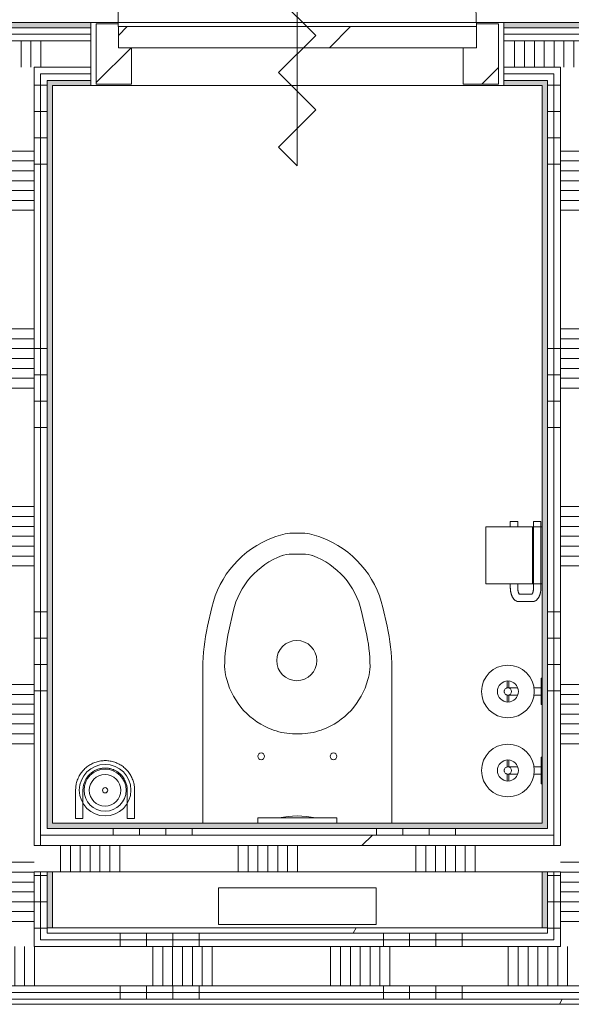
# Model space of a CAD drawing. Extents: x 3165 to 57695, y -7842 to 39081.
# Tile 137 of 248: x 35548 to 36595, y 32361 to 34230. Entities that reach past the tile are written whole.
import ezdxf

# ---------------------------------------------------------------- set-up
doc = ezdxf.new("R2010")
doc.units = 0
doc.header["$LTSCALE"] = 50
doc.layers.get('0').update_dxf_attribs({"linetype": 'CONTINUOUS'})
for name, color, linetype, lineweight in [('Onderlegger 3e verdieping$0$A-DETL-GENF', 8, 'CONTINUOUS', 18), ('Onderlegger 3e verdieping$0$A-DOOR', 8, 'CONTINUOUS', 25), ('Onderlegger 3e verdieping$0$A-FLOR-OTLN', 8, 'CONTINUOUS', 18), ('Onderlegger 3e verdieping$0$A-GENM', 8, 'CONTINUOUS', 18), ('Onderlegger 3e verdieping$0$A-WALL-PATT', 8, 'CONTINUOUS', 50), ('Onderlegger 3e verdieping$0$I-WALL', 8, 'CONTINUOUS', 25), ('Onderlegger 3e verdieping$0$P-SANR-FIXT', 8, 'CONTINUOUS', 18)]:
    doc.layers.add(name, color=color, linetype=linetype, lineweight=lineweight)
pattern_1 = [(0, (0, 0), (406.4, 101.6), [33.528, -271.272, 33.528, -271.272, -1625.6]), (0, (0, 0), (406.4, 101.6), [-609.6, 33.528, -576.072, 33.528, -271.272, -711.2]), (0, (0, 0), (406.4, 101.6), [-1524, 33.528, -169.672, 33.528, -474.472]), (120, (152.4, 50.8), (-291.18818, 301.15272), [33.528, -271.272, 33.528, -271.272, -1625.6]), (120, (152.4, 50.8), (-291.18818, 301.15272), [-609.6, 33.528, -576.072, 33.528, -271.272, -711.2]), (120, (152.4, 50.8), (-291.18818, 301.15272), [-1524, 33.528, -169.672, 33.528, -474.472]), (240, (203.2, 254), (-115.21182, -402.75272), [33.528, -271.272, 33.528, -271.272, -1625.6]), (240, (203.2, 254), (-115.21182, -402.75272), [-609.6, 33.528, -576.072, 33.528, -271.272, -711.2]), (240, (203.2, 254), (-115.21182, -402.75272), [-1524, 33.528, -169.672, 33.528, -474.472])]
pattern_2 = [(270, (36388, 32505.7), (500, -4e-12), []), (270, (36338, 32505.7), (500, -4e-12), []), (270, (36288, 32505.7), (500, -4e-12), []), (270, (36238, 32505.7), (500, -4e-12), [])]
pattern_3 = [(270, (36399.95, 34224.45), (500, 3e-14), []), (270, (36349.95, 34224.45), (500, 3e-14), []), (270, (36299.95, 34224.45), (500, 3e-14), []), (270, (36249.95, 34224.45), (500, 3e-14), [])]
pattern_4 = [(360, (35489.95, 33105.1), (7e-13, 500), []), (360, (35489.95, 33055.1), (7e-13, 500), []), (360, (35489.95, 33005.1), (7e-13, 500), []), (360, (35489.95, 32955.1), (7e-13, 500), [])]
pattern_5 = [(360, (36539.95, 33105.1), (7e-13, 500), []), (360, (36539.95, 33055.1), (7e-13, 500), []), (360, (36539.95, 33005.1), (7e-13, 500), []), (360, (36539.95, 32955.1), (7e-13, 500), [])]

# ---------------------------------------------------------------- blocks, each defined once
blk = doc.blocks.new('Onderlegger 3e verdieping$0$32_KA_hout_67-114-enkele_deur_met dorpel - H630d-V111-Plotview 3e Verdieping - schaal 1 op 100')
at = {"layer": 'Onderlegger 3e verdieping$0$A-GENM'}
h = blk.add_hatch(dxfattribs=at)
h.set_pattern_fill('FP_279', color=256, style=0, pattern_type=2)
h.set_pattern_definition([(225, (36074.95, 34164.45), (91.92388, -91.92388), [])])
h.paths.add_polyline_path([(-382.1, 57), (-382.1, -57), (-340.1, -57), (-340.1, -12), (-315.1, -12), (-315.1, 57), (-340.1, 57)], flags=0)
h.paths.add_polyline_path([(381.9, 57), (314.9, 57), (314.9, -12), (339.9, -12), (339.9, -57), (381.9, -57), (381.9, 49.4)], flags=0)
at = {"layer": 'Onderlegger 3e verdieping$0$A-DETL-GENF'}
for p, q in [((35.4, 176.8), (0, 212.1)), ((0, 212.1), (0, -212.1)), ((-35.4, 106.1), (35.4, 176.8)), ((35.4, 35.4), (-35.4, 106.1)), ((-35.4, -35.4), (35.4, 35.4)), ((35.4, -106.1), (-35.4, -35.4)), ((-35.4, -176.8), (35.4, -106.1)), ((0, -212.1), (-35.4, -176.8))]:
    blk.add_line(p, q, dxfattribs=at)
at = {"layer": 'Onderlegger 3e verdieping$0$A-DOOR', "lineweight": 18}
for p, q in [((-382.1, 57), (-315.1, 57)), ((-382.1, -57), (-382.1, 57)), ((-315.1, 57), (-315.1, -12)), ((314.9, 57), (381.9, 57)), ((314.9, -12), (314.9, 57)), ((381.9, 57), (381.9, -57)), ((-340.1, -52), (-340.1, -57)), ((339.9, -57), (339.9, -52)), ((-340.1, -57), (-382.1, -57)), ((381.9, -57), (339.9, -57))]:
    blk.add_line(p, q, dxfattribs=at)
at = {"layer": 'Onderlegger 3e verdieping$0$A-GENM'}
blk.add_line((339.9, -52), (339.9, -732), dxfattribs=at)
blk.add_arc((339.9, -52), 680, 180, 270, dxfattribs=at)
blk = doc.blocks.new('Onderlegger 3e verdieping$0$74_3B_toilet - eenvoudig - 74_3B_toilet - eenvoudig-4325789-Plotview 3e Verdieping - schaal 1 op 100')
at = {"layer": 'Onderlegger 3e verdieping$0$P-SANR-FIXT'}
for p, q in [((-232.3, 590.5), (-237.2, 588.7)), ((-186.2, 596.9), (-196.8, 596.9)), ((-145.8, 588.7), (-150.7, 590.5)), ((-223.2, 553.2), (-220.4, 554.3)), ((-181.9, 557.2), (-201.1, 557.2)), ((-159.8, 553.2), (-162.6, 554.3)), ((-353.9, 455.6), (-362, 420.1)), ((-21.1, 420.1), (-29.2, 455.6)), ((-313.2, 448.4), (-321.6, 411.6)), ((-69.8, 448.4), (-61.4, 411.6)), ((-370.9, 340.9), (-370.9, 46.3)), ((-12.1, 46.3), (-12.1, 340.9)), ((-326.5, 322.7), (-325.4, 318.8)), ((-56.5, 322.7), (-57.6, 318.8)), ((-238.2, 223.6), (-236.9, 223.1)), ((-187.3, 215.9), (-195.7, 215.9)), ((-144.9, 223.6), (-146.2, 223.1)), ((-41.5, -76.2), (-341.5, -76.2)), ((-341.5, -76.2), (-341.5, -146.2)), ((-41.5, -146.2), (-41.5, -76.2)), ((-341.5, -146.2), (-41.5, -146.2))]:
    blk.add_line(p, q, dxfattribs=at)
for centre, radius in [((-192.5, 354.9), 38.1), ((-260.2, 173.2), 6.35), ((-122.8, 173.2), 6.35)]:
    blk.add_circle(centre, radius, dxfattribs=at)
for centre, radius, start, end in [((-172.2, 414), 186.4, 110.4134, 167.1278), ((-196.8, 495.3), 101.6, 90, 110.4134), ((-186.2, 495.3), 101.6, 69.5866, 90), ((-210.8, 414), 186.4, 12.8722, 69.5866), ((-168.7, 415.3), 148.3, 110.4134, 167.1278), ((-201.1, 493.7), 63.5, 90, 110.4134), ((-181.9, 493.7), 63.5, 69.5866, 90), ((-214.3, 415.3), 148.3, 12.8722, 69.5866), ((-15.3, 340.9), 355.6, 167.1278, 180), ((-12.1, 340.9), 317.5, 167.1278, 179.5378), ((-370.9, 340.9), 317.5, 0.4622, 12.8722), ((-367.7, 340.9), 355.6, 0, 12.8722), ((-235.5, 347.1), 94.2, 182.2156, 195), ((-147.5, 347.1), 94.2, 345, 357.7844), ((-190.5, 354.9), 139.7, 195, 250.0403), ((-192.5, 354.9), 139.7, 289.9597, 345), ((-195.7, 336.5), 120.6, 250.0403, 270), ((-187.3, 336.5), 120.6, 270, 289.9597)]:
    blk.add_arc(centre, radius, start, end, dxfattribs=at)
blk = doc.blocks.new('Onderlegger 3e verdieping$0$74_KA_Grohe toiletdrukknop - Type 1-4357735-Plotview 3e Verdieping - schaal 1 op 100')
at = {"layer": 'Onderlegger 3e verdieping$0$P-SANR-FIXT'}
for p, q in [((50, 56.2), (200, 56.2)), ((50, 46.3), (50, 56.2)), ((200, 56.2), (200, 46.3))]:
    blk.add_line(p, q, dxfattribs=at)
at = {"layer": 'Onderlegger 3e verdieping$0$P-SANR-FIXT', "flags": 128}
for points in [[(90, 56.2), (98.7, 57.8), (107.4, 59), (116.2, 59.8), (125, 60.3)], [(125, 60.3), (133.8, 59.8), (142.6, 58.9), (151.3, 57.8), (160, 56.2)]]:
    blk.add_lwpolyline(points, dxfattribs=at)
blk = doc.blocks.new('Onderlegger 3e verdieping$0$32_KA_binnendeur_hout - 32_KA_binnendeur_hout-V115-Plotview 3e Verdieping - schaal 1 op 100')
at = {"layer": 'Onderlegger 3e verdieping$0$A-DOOR', "lineweight": 18}
h = blk.add_hatch(dxfattribs=at)
h.set_pattern_fill('FP_321', color=256, style=0, pattern_type=2)
h.set_pattern_definition([(45, (-36075.06, -34216.45), (-212.132, 212.132), [])])
h.paths.add_polyline_path([(340, -40), (340, 0), (-340, 0), (-340, -40), (-194.4, -40)], flags=0)
for p, q in [((340, 0), (-340, 0)), ((-340, 0), (-340, -40)), ((340, -40), (340, 0)), ((-340, -40), (340, -40))]:
    blk.add_line(p, q, dxfattribs=at)
blk = doc.blocks.new('Onderlegger 3e verdieping$0$74_KA_D-Line reserve toiletrolhouder - Type 1-7879157-Plotview 3e Verdieping - schaal 1 op 100')
at = {"layer": 'Onderlegger 3e verdieping$0$P-SANR-FIXT'}
for p, q in [((118.6, 126.5), (105.2, 126.5)), ((105.2, 123.5), (118.6, 123.5)), ((144.8, 126.5), (131.3, 126.5)), ((131.7, 123.5), (144.8, 123.5)), ((118, 111), (118, 106.4)), ((132, 106.4), (132, 111)), ((118, 75.9), (118, 62)), ((132, 62), (132, 75.9)), ((100, 62), (100, 60)), ((103.3, 62), (100, 62)), ((100, 62), (150, 62)), ((150, 62), (146.7, 62)), ((150, 60), (150, 62))]:
    blk.add_line(p, q, dxfattribs=at)
at = {"layer": 'Onderlegger 3e verdieping$0$P-SANR-FIXT', "flags": 128}
for points in [[(123.3, 131.8), (123.5, 131.8), (123.8, 131.9), (124.1, 131.9), (124.4, 132), (124.6, 132), (124.9, 132), (125.2, 132), (125.5, 132), (125.8, 132), (126, 131.9), (126.3, 131.9), (126.6, 131.8), (126.9, 131.7), (127.1, 131.7), (127.4, 131.6), (127.7, 131.5), (127.9, 131.4)], [(118, 124.9), (118, 125), (118, 125)], [(118, 111), (118, 111.6), (118, 112.1), (118, 112.7), (118, 113.2), (118, 113.8), (118, 114.3), (118, 114.9), (118, 115.4), (118, 115.9), (118, 116.5), (118, 117), (118, 117.5), (118, 118), (118, 118.4), (118, 118.9), (118, 119.4), (118, 119.8), (118, 120.2), (118, 120.6), (118, 121), (118, 121.4), (118, 121.8), (118, 122.1), (118, 122.5), (118, 122.8), (118, 123.1), (118, 123.3), (118, 123.6), (118, 123.8), (118, 124), (118, 124.2), (118, 124.4)], [(118.1, 125.8), (118.1, 126.1), (118.1, 126.4), (118.2, 126.7), (118.3, 126.9), (118.4, 127.2), (118.4, 127.5), (118.6, 127.7), (118.7, 128), (118.8, 128.2), (118.9, 128.5), (119.1, 128.7), (119.2, 129), (119.4, 129.2), (119.6, 129.4)], [(131.4, 127.9), (131.5, 127.6), (131.6, 127.3), (131.7, 127.1), (131.8, 126.8), (131.8, 126.5), (131.9, 126.3), (131.9, 126), (132, 125.7), (132, 125.4), (132, 125.2), (132, 125)], [(132, 125), (132, 125), (132, 125), (132, 124.9), (132, 124.8), (132, 124.7), (132, 124.6), (132, 124.5), (132, 124.3), (132, 124.1), (132, 123.9), (132, 123.7), (132, 123.4), (132, 123.1), (132, 122.9), (132, 122.6), (132, 122.2), (132, 121.9), (132, 121.5), (132, 121.1), (132, 120.8), (132, 120.3), (132, 119.9), (132, 119.5), (132, 119), (132, 118.6), (132, 118.1), (132, 117.6), (132, 117.1), (132, 116.6), (132, 116.1), (132, 115.5), (132, 115), (132, 114.5), (132, 113.9), (132, 113.4), (132, 112.8), (132, 112.3), (132, 111.7), (132, 111.2), (132, 111)]]:
    blk.add_lwpolyline(points, dxfattribs=at)
at = {"layer": 'Onderlegger 3e verdieping$0$P-SANR-FIXT'}
for radius, start, end in [(50, 360, 180), (20, 0, 180), (7, 0, 180), (50, 180, 360), (20, 180, 360), (7, 180, 360)]:
    blk.add_arc((125, 125), radius, start, end, dxfattribs=at)
blk = doc.blocks.new('Onderlegger 3e verdieping$0$74_KA_D-Line toiletrolhouder - Type 1-7871651-Plotview 3e Verdieping - schaal 1 op 100')
at = {"layer": 'Onderlegger 3e verdieping$0$P-SANR-FIXT'}
for p, q in [((187.5, 167), (79.2, 167)), ((79.2, 78), (79.2, 167)), ((187.5, 167), (187.5, 78)), ((79.2, 120.4), (72.5, 120.4)), ((197.5, 120.4), (187.5, 120.4)), ((197.5, 120.4), (197.5, 119.5)), ((197.5, 119.5), (197.5, 106.4)), ((45.5, 104), (45.5, 78.6)), ((59.5, 78.6), (59.5, 104)), ((72.5, 106.4), (79.2, 106.4)), ((187.5, 106.4), (197.5, 106.4)), ((197.5, 76.2), (72.5, 76.2)), ((187.5, 78.2), (79.2, 78.2)), ((79.2, 60.2), (79.2, 78.2)), ((187.5, 78.2), (187.5, 60.2)), ((197.5, 76.2), (197.5, 75.4)), ((197.5, 75.4), (197.5, 62.2)), ((72.5, 62.2), (197.5, 62.2)), ((79.2, 60.2), (187.5, 60.2))]:
    blk.add_line(p, q, dxfattribs=at)
at = {"layer": 'Onderlegger 3e verdieping$0$P-SANR-FIXT', "flags": 128}
for points in [[(45.5, 104), (45.5, 104.9), (45.7, 105.9), (45.9, 106.8), (46.1, 107.7), (46.5, 108.6), (46.9, 109.4), (47.3, 110.2), (47.8, 111), (48.3, 111.7), (48.9, 112.3), (49.5, 112.9), (50.1, 113.5), (50.7, 114.1), (51.4, 114.6), (52, 115), (52.7, 115.5), (53.4, 115.9), (54.2, 116.3), (54.9, 116.7), (55.7, 117.1), (56.4, 117.4), (57.2, 117.7), (58, 118), (58.8, 118.3), (59.7, 118.6), (60.5, 118.8), (61.4, 119), (62.2, 119.3), (63.1, 119.4), (64, 119.6), (64.9, 119.8), (65.8, 119.9), (66.7, 120), (67.6, 120.1), (68.5, 120.2), (69.5, 120.3), (70.4, 120.3), (71.3, 120.4), (72.2, 120.4), (72.5, 120.4)], [(59.2, 102.9), (59.2, 102.9), (59.3, 103), (59.4, 103), (59.5, 103.1), (59.6, 103.2), (59.8, 103.4), (60, 103.5), (60.2, 103.7), (60.5, 103.8), (60.8, 104), (61.1, 104.2), (61.5, 104.4), (61.9, 104.5), (62.3, 104.7), (62.8, 104.9), (63.3, 105), (63.8, 105.2), (64.3, 105.3), (64.8, 105.5), (65.4, 105.6), (66, 105.7), (66.6, 105.9), (67.2, 106), (67.8, 106.1), (68.5, 106.1), (69.1, 106.2), (69.7, 106.3), (70.4, 106.3), (71.1, 106.3), (71.7, 106.4), (72.4, 106.4), (72.5, 106.4)], [(45.5, 78.6), (45.5, 77.6), (45.7, 76.7), (45.9, 75.8), (46.1, 74.8), (46.5, 74), (46.9, 73.1), (47.3, 72.4), (47.8, 71.6), (48.3, 70.9), (48.9, 70.3), (49.5, 69.7), (50.1, 69.1), (50.7, 68.5), (51.4, 68), (52, 67.5), (52.7, 67.1), (53.4, 66.7), (54.2, 66.3), (54.9, 65.9), (55.7, 65.5), (56.4, 65.2), (57.2, 64.9), (58, 64.6), (58.8, 64.3), (59.7, 64), (60.5, 63.8), (61.4, 63.5), (62.2, 63.3), (63.1, 63.1), (64, 63), (64.9, 62.8), (65.8, 62.7), (66.7, 62.6), (67.6, 62.5), (68.5, 62.4), (69.5, 62.3), (70.4, 62.3), (71.3, 62.2), (72.2, 62.2), (72.5, 62.2)], [(59.2, 79.7), (59.2, 79.7), (59.3, 79.6), (59.4, 79.6), (59.5, 79.5), (59.6, 79.3), (59.8, 79.2), (60, 79.1), (60.2, 78.9), (60.5, 78.7), (60.8, 78.6), (61.1, 78.4), (61.5, 78.2), (61.9, 78.1), (62.3, 77.9), (62.8, 77.7), (63.3, 77.6), (63.8, 77.4), (64.3, 77.2), (64.8, 77.1), (65.4, 77), (66, 76.8), (66.6, 76.7), (67.2, 76.6), (67.8, 76.5), (68.5, 76.5), (69.1, 76.4), (69.7, 76.3), (70.4, 76.3), (71.1, 76.3), (71.7, 76.2), (72.4, 76.2), (72.5, 76.2)]]:
    blk.add_lwpolyline(points, dxfattribs=at)
blk = doc.blocks.new('Onderlegger 3e verdieping$0$74_KU_D line toiletborstel - Type 1-7877824-Plotview 3e Verdieping - schaal 1 op 100')
at = {"layer": 'Onderlegger 3e verdieping$0$P-SANR-FIXT'}
for p, q in [((69, 109), (69, 55)), ((83, 55), (83, 109)), ((167, 109), (167, 55)), ((181, 55), (181, 109)), ((83, 55), (69, 55)), ((181, 55), (167, 55))]:
    blk.add_line(p, q, dxfattribs=at)
at = {"layer": 'Onderlegger 3e verdieping$0$P-SANR-FIXT', "flags": 128}
for points in [[(181, 109), (181, 111.2), (180.9, 113.5), (180.6, 115.7), (180.3, 117.9), (179.9, 120.1), (179.4, 122.3), (178.9, 124.5), (178.2, 126.6), (177.5, 128.7), (176.6, 130.8), (175.7, 132.9), (174.7, 134.9), (173.6, 136.8), (172.5, 138.8), (171.3, 140.6), (170, 142.5), (168.6, 144.2), (167.1, 146), (165.6, 147.6), (164, 149.2), (162.4, 150.7), (160.7, 152.2), (159, 153.6), (157.1, 154.9), (155.3, 156.2), (153.4, 157.3), (151.4, 158.4), (149.4, 159.4), (147.4, 160.4), (145.3, 161.2), (143.2, 162), (141.1, 162.7), (138.9, 163.3), (136.7, 163.8), (134.5, 164.2), (132.3, 164.6), (130.1, 164.8), (127.8, 165), (125.6, 165), (123.4, 165), (121.1, 164.9), (118.9, 164.7), (116.7, 164.4), (114.5, 164), (112.3, 163.6), (110.1, 163), (107.9, 162.4), (105.8, 161.7), (103.7, 160.9), (101.7, 160), (99.7, 159), (97.7, 157.9), (95.7, 156.8), (93.9, 155.6), (92, 154.3), (90.2, 153), (88.5, 151.5), (86.8, 150), (85.2, 148.5), (83.7, 146.9), (82.2, 145.2), (80.8, 143.4), (79.4, 141.6), (78.2, 139.8), (77, 137.9), (75.9, 135.9), (74.8, 134), (73.9, 131.9), (73, 129.9), (72.2, 127.8), (71.5, 125.6), (70.9, 123.5), (70.3, 121.3), (69.9, 119.1), (69.5, 116.9), (69.2, 114.7), (69.1, 112.4), (69, 110.2), (69, 109)], [(83, 109), (83, 110.7), (83.1, 112.4), (83.3, 114), (83.5, 115.7), (83.8, 117.4), (84.2, 119), (84.6, 120.6), (85.1, 122.2), (85.6, 123.8), (86.3, 125.4), (87, 126.9), (87.7, 128.4), (88.5, 129.9), (89.4, 131.3), (90.3, 132.7), (91.3, 134.1), (92.3, 135.4), (93.4, 136.7), (94.5, 138), (95.7, 139.2), (96.9, 140.3), (98.2, 141.4), (99.5, 142.5), (100.9, 143.4), (102.3, 144.4), (103.7, 145.3), (105.2, 146.1), (106.7, 146.8), (108.2, 147.5), (109.8, 148.2), (111.3, 148.8), (112.9, 149.3), (114.6, 149.7), (116.2, 150.1), (117.9, 150.4), (119.5, 150.7), (121.2, 150.9), (122.9, 151), (124.5, 151), (126.2, 151), (127.9, 150.9), (129.6, 150.8), (131.3, 150.6), (132.9, 150.3), (134.6, 149.9), (136.2, 149.5), (137.8, 149.1), (139.4, 148.5), (141, 147.9), (142.5, 147.2), (144, 146.5), (145.5, 145.7), (146.9, 144.9), (148.4, 144), (149.7, 143), (151.1, 142), (152.4, 140.9), (153.6, 139.8), (154.8, 138.6), (156, 137.4), (157.1, 136.1), (158.2, 134.8), (159.2, 133.5), (160.1, 132.1), (161, 130.7), (161.9, 129.2), (162.6, 127.7), (163.4, 126.2), (164, 124.7), (164.6, 123.1), (165.1, 121.5), (165.6, 119.9), (166, 118.2), (166.4, 116.6), (166.6, 114.9), (166.8, 113.3), (167, 111.6), (167, 109.9), (167, 109)]]:
    blk.add_lwpolyline(points, dxfattribs=at)
at = {"layer": 'Onderlegger 3e verdieping$0$P-SANR-FIXT'}
for centre, radius, start, end in [((125, 109), 49, 0, 180), ((125, 109), 40, 0, 180), ((125, 108.8), 30, 90, 270), ((125, 108.8), 30, 270, 90), ((125, 108.8), 5, 0, 180), ((125, 109), 49, 180, 0), ((125, 109), 40, 180, 0), ((125, 108.8), 5, 180, 360)]:
    blk.add_arc(centre, radius, start, end, dxfattribs=at)
blk = doc.blocks.new('Onderlegger 3e verdieping')
at = {"layer": 'Onderlegger 3e verdieping$0$A-WALL-PATT', "lineweight": 5}
h = blk.add_hatch(color=256, dxfattribs=at)
h.paths.add_polyline_path([(34366.9, 34214.5), (34632.9, 34214.5), (34632.9, 34224.5), (34366.9, 34224.5)], flags=0)
h.paths.add_polyline_path([(33389.9, 34214.5), (33582.9, 34214.5), (33582.9, 34224.5), (33389.9, 34224.5)], flags=0)
h.paths.add_polyline_path([(39616.9, 34214.5), (39809.9, 34214.5), (39809.9, 34224.5), (39616.9, 34224.5)], flags=0)
h.paths.add_polyline_path([(38665.6, 34214.5), (38832.9, 34214.5), (38832.9, 34224.5), (38566.9, 34224.5), (38566.9, 34214.5)], flags=0)
h.paths.add_polyline_path([(35682.9, 34214.5), (35682.9, 34224.5), (35416.9, 34224.5), (35416.9, 34214.5)], flags=0)
h.paths.add_polyline_path([(36466.9, 34214.5), (36732.9, 34214.5), (36732.9, 34224.5), (36466.9, 34224.5)], flags=0)
h.paths.add_polyline_path([(37782.9, 34214.5), (37782.9, 34224.5), (37516.9, 34224.5), (37516.9, 34214.5), (37737.3, 34214.5)], flags=0)
at = {"layer": 'Onderlegger 3e verdieping$0$A-WALL-PATT', "lineweight": 18}
h = blk.add_hatch(dxfattribs=at)
h.set_pattern_fill('FP_287', color=256, angle=90, style=0, pattern_type=2)
h.set_pattern_definition(pattern_3)
h.paths.add_polyline_path([(36654.3, 34202), (36732.9, 34202), (36732.9, 34214.5), (36466.9, 34214.5), (36466.9, 34202), (36499.6, 34202)], flags=0)
h.paths.add_polyline_path([(33399.9, 34202), (33582.9, 34202), (33582.9, 34214.5), (33399.9, 34214.5)], flags=0)
h.paths.add_polyline_path([(39616.9, 34202), (39799.9, 34202), (39799.9, 34214.5), (39616.9, 34214.5)], flags=0)
h.paths.add_polyline_path([(38665.6, 34202), (38832.9, 34202), (38832.9, 34214.5), (38566.9, 34214.5), (38566.9, 34202)], flags=0)
h.paths.add_polyline_path([(34632.9, 34202), (34632.9, 34214.5), (34366.9, 34214.5), (34366.9, 34202)], flags=0)
h.paths.add_polyline_path([(35416.9, 34202), (35682.9, 34202), (35682.9, 34214.5), (35416.9, 34214.5)], flags=0)
h.paths.add_polyline_path([(37737.3, 34202), (37782.9, 34202), (37782.9, 34214.5), (37516.9, 34214.5), (37516.9, 34202)], flags=0)
h = blk.add_hatch(dxfattribs=at)
h.set_pattern_fill('FP_287', color=256, angle=90, style=0, pattern_type=2)
h.set_pattern_definition(pattern_3)
h.paths.add_polyline_path([(39787.4, 34189.5), (39787.4, 34202), (39616.9, 34202), (39616.9, 34189.5), (39774.9, 34189.5)], flags=0)
h.paths.add_polyline_path([(33582.9, 34189.5), (33582.9, 34202), (33412.4, 34202), (33412.4, 34189.5), (33424.9, 34189.5)], flags=0)
h.paths.add_polyline_path([(36466.9, 34189.5), (36732.9, 34189.5), (36732.9, 34202), (36466.9, 34202)], flags=0)
h.paths.add_polyline_path([(34632.9, 34189.5), (34632.9, 34202), (34366.9, 34202), (34366.9, 34189.5)], flags=0)
h.paths.add_polyline_path([(37516.9, 34189.5), (37782.9, 34189.5), (37782.9, 34202), (37516.9, 34202)], flags=0)
h.paths.add_polyline_path([(38832.9, 34189.5), (38832.9, 34202), (38566.9, 34202), (38566.9, 34189.5), (38665.6, 34189.5)], flags=0)
h.paths.add_polyline_path([(35682.9, 34189.5), (35682.9, 34202), (35416.9, 34202), (35416.9, 34189.5)], flags=0)
h = blk.add_hatch(dxfattribs=at)
h.set_pattern_fill('FP_288', color=256, angle=90, style=0, pattern_type=2)
h.set_pattern_definition([(270, (36599.95, 34224.45), (337.5, 2e-14), []), (270, (36581.2, 34224.45), (337.5, 2e-14), []), (270, (36562.45, 34224.45), (337.5, 2e-14), []), (270, (36543.7, 34224.45), (337.5, 2e-14), []), (270, (36524.95, 34224.45), (337.5, 2e-14), []), (270, (36506.2, 34224.45), (337.5, 2e-14), []), (270, (36487.45, 34224.45), (337.5, 2e-14), [])])
h.paths.add_polyline_path([(34632.9, 34139.5), (34632.9, 34189.5), (34366.9, 34189.5), (34366.9, 34139.5), (34524.9, 34139.5)], flags=0)
h.paths.add_polyline_path([(36499.6, 34139.5), (36732.9, 34139.5), (36732.9, 34189.5), (36466.9, 34189.5), (36466.9, 34139.5)], flags=0)
h.paths.add_polyline_path([(33424.9, 34139.5), (33582.9, 34139.5), (33582.9, 34189.5), (33424.9, 34189.5)], flags=0)
h.paths.add_polyline_path([(35416.9, 34139.5), (35682.9, 34139.5), (35682.9, 34189.5), (35416.9, 34189.5)], flags=0)
h.paths.add_polyline_path([(38665.6, 34139.5), (38832.9, 34139.5), (38832.9, 34189.5), (38566.9, 34189.5), (38566.9, 34139.5)], flags=0)
h.paths.add_polyline_path([(37782.9, 34139.5), (37782.9, 34189.5), (37516.9, 34189.5), (37516.9, 34139.5), (37737.3, 34139.5)], flags=0)
h.paths.add_polyline_path([(39724.9, 34139.5), (39774.9, 34139.5), (39774.9, 34189.5), (39616.9, 34189.5), (39616.9, 34139.5)], flags=0)
h = blk.add_hatch(dxfattribs=at)
h.set_pattern_fill('FP_287', color=256, angle=90, style=0, pattern_type=2)
h.set_pattern_definition(pattern_3)
h.paths.add_polyline_path([(39724.9, 34127), (39724.9, 34139.5), (39616.9, 34139.5), (39616.9, 34127), (39712.4, 34127)], flags=0)
h.paths.add_polyline_path([(33582.9, 34127), (33582.9, 34139.5), (33474.9, 34139.5), (33474.9, 34127), (33487.4, 34127)], flags=0)
h.paths.add_polyline_path([(34632.9, 34127), (34632.9, 34139.5), (34524.9, 34139.5), (34524.9, 34127), (34537.4, 34127)], flags=0)
h.paths.add_polyline_path([(34366.9, 34127), (34474.9, 34127), (34474.9, 34139.5), (34366.9, 34139.5)], flags=0)
h.paths.add_polyline_path([(38665.6, 34127), (38674.9, 34127), (38674.9, 34139.5), (38566.9, 34139.5), (38566.9, 34127), (38662.4, 34127)], flags=0)
h.paths.add_polyline_path([(35682.9, 34127), (35682.9, 34139.5), (35574.9, 34139.5), (35574.9, 34127), (35587.4, 34127)], flags=0)
h.paths.add_polyline_path([(35416.9, 34127), (35524.9, 34127), (35524.9, 34139.5), (35416.9, 34139.5)], flags=0)
h.paths.add_polyline_path([(37782.9, 34127), (37782.9, 34139.5), (37674.9, 34139.5), (37674.9, 34127), (37737.3, 34127)], flags=0)
h.paths.add_polyline_path([(37624.9, 34127), (37624.9, 34139.5), (37516.9, 34139.5), (37516.9, 34127), (37612.4, 34127)], flags=0)
h.paths.add_polyline_path([(36466.9, 34127), (36574.9, 34127), (36574.9, 34139.5), (36466.9, 34139.5)], flags=0)
h.paths.add_polyline_path([(36637.4, 34127), (36732.9, 34127), (36732.9, 34139.5), (36624.9, 34139.5), (36624.9, 34127)], flags=0)
h.paths.add_polyline_path([(38724.9, 34127), (38832.9, 34127), (38832.9, 34139.5), (38724.9, 34139.5)], flags=0)
h = blk.add_hatch(dxfattribs=at)
h.set_pattern_fill('FP_287', color=256, angle=90, style=0, pattern_type=2)
h.set_pattern_definition(pattern_3)
h.paths.add_polyline_path([(33582.9, 34114.5), (33582.9, 34127), (33487.4, 34127), (33487.4, 34114.5), (33499.9, 34114.5)], flags=0)
h.paths.add_polyline_path([(35587.4, 34114.5), (35682.9, 34115), (35682.9, 34127), (35587.4, 34127), (35587.4, 34115)], flags=0)
h.paths.add_polyline_path([(39712.4, 34114.5), (39712.4, 34127), (39616.9, 34127), (39616.9, 34114.5), (39699.9, 34114.5)], flags=0)
h.paths.add_polyline_path([(35512.4, 34114.5), (35512.4, 34127), (35416.9, 34127), (35416.9, 34114.5), (35499.9, 34114.5)], flags=0)
h.paths.add_polyline_path([(36466.9, 34114.5), (36562.4, 34115), (36562.4, 34127), (36466.9, 34127)], flags=0)
h.paths.add_polyline_path([(36732.9, 34114.5), (36732.9, 34127), (36637.4, 34127), (36637.4, 34114.5), (36649.9, 34114.5)], flags=0)
h.paths.add_polyline_path([(34632.9, 34114.5), (34632.9, 34127), (34537.4, 34127), (34537.4, 34114.5), (34549.9, 34114.5)], flags=0)
h.paths.add_polyline_path([(34366.9, 34114.5), (34462.4, 34115), (34462.4, 34127), (34366.9, 34127), (34366.9, 34115)], flags=0)
h.paths.add_polyline_path([(38749.9, 34114.5), (38832.9, 34115), (38832.9, 34127), (38737.4, 34127), (38737.4, 34114.5)], flags=0)
h.paths.add_polyline_path([(38662.4, 34114.5), (38662.4, 34127), (38566.9, 34127), (38566.9, 34114.5), (38649.9, 34114.5)], flags=0)
h.paths.add_polyline_path([(37782.9, 34114.5), (37782.9, 34127), (37687.4, 34127), (37687.4, 34114.5), (37737.3, 34114.5)], flags=0)
h.paths.add_polyline_path([(37612.4, 34114.5), (37612.4, 34127), (37516.9, 34127), (37516.9, 34114.5), (37599.9, 34114.5)], flags=0)
h = blk.add_hatch(dxfattribs=at)
h.set_pattern_fill('FP_296', color=256, angle=90, style=0, pattern_type=2)
h.set_pattern_definition([(360, (35489.95, 33305.08), (4e-13, 337.5), []), (360, (35489.95, 33286.33), (4e-13, 337.5), []), (360, (35489.95, 33267.58), (4e-13, 337.5), []), (360, (35489.95, 33248.83), (4e-13, 337.5), []), (360, (35489.95, 33230.08), (4e-13, 337.5), []), (360, (35489.95, 33211.33), (4e-13, 337.5), []), (360, (35489.95, 33192.58), (4e-13, 337.5), [])])
h.paths.add_polyline_path([(35574.9, 32470.7), (35574.9, 34139.5), (35524.9, 34139.5), (35524.9, 32470.7), (35571.3, 32470.7)], flags=0)
h = blk.add_hatch(dxfattribs=at)
h.set_pattern_fill('FP_295', color=256, angle=90, style=0, pattern_type=2)
h.set_pattern_definition(pattern_4)
h.paths.add_polyline_path([(35574.9, 32483.2), (35587.4, 32483.2), (35587.4, 32612), (35574.9, 32612), (35574.9, 32505.7)], flags=0)
h.paths.add_polyline_path([(35587.4, 32662), (35587.4, 34127), (35574.9, 34127), (35574.9, 32662)], flags=0)
h = blk.add_hatch(dxfattribs=at)
h.set_pattern_fill('FP_297', color=256, angle=90, style=0, pattern_type=2)
h.set_pattern_definition(pattern_5)
h.paths.add_polyline_path([(36574.9, 32483.2), (36574.9, 32612), (36562.4, 32612), (36562.4, 32483.2)], flags=0)
h.paths.add_polyline_path([(36574.9, 32662), (36574.9, 34127), (36562.4, 34127), (36562.4, 32662)], flags=0)
h = blk.add_hatch(dxfattribs=at)
h.set_pattern_fill('FP_298', color=256, angle=90, style=0, pattern_type=2)
h.set_pattern_definition([(360, (36539.95, 33305.08), (4e-13, 337.5), []), (360, (36539.95, 33286.33), (4e-13, 337.5), []), (360, (36539.95, 33267.58), (4e-13, 337.5), []), (360, (36539.95, 33248.83), (4e-13, 337.5), []), (360, (36539.95, 33230.08), (4e-13, 337.5), []), (360, (36539.95, 33211.33), (4e-13, 337.5), []), (360, (36539.95, 33192.58), (4e-13, 337.5), [])])
h.paths.add_polyline_path([(36624.9, 32470.7), (36624.9, 34139.5), (36574.9, 34139.5), (36574.9, 32470.7)], flags=0)
at = {"layer": 'Onderlegger 3e verdieping$0$A-WALL-PATT', "lineweight": 25}
h = blk.add_hatch(color=256, dxfattribs=at)
h.paths.add_polyline_path([(35499.9, 34104.5), (35499.9, 34114.5), (35416.9, 34114.5), (35416.9, 34104.5), (35489.9, 34104.5)], flags=0)
h.paths.add_polyline_path([(38639.9, 34104.5), (38649.9, 34104.5), (38649.9, 34114.5), (38566.9, 34114.5), (38566.9, 34104.5)], flags=0)
h.paths.add_polyline_path([(33509.9, 34104.5), (33582.9, 34104.5), (33582.9, 34114.5), (33499.9, 34114.5), (33499.9, 34104.5)], flags=0)
h.paths.add_polyline_path([(38749.9, 34104.5), (38832.9, 34104.5), (38832.9, 34114.5), (38749.9, 34114.5)], flags=0)
h.paths.add_polyline_path([(34632.9, 34104.5), (34632.9, 34114.5), (34549.9, 34114.5), (34549.9, 34104.5), (34559.9, 34104.5)], flags=0)
h.paths.add_polyline_path([(39616.9, 34104.5), (39699.9, 34104.5), (39699.9, 34114.5), (39616.9, 34114.5)], flags=0)
h.paths.add_polyline_path([(34366.9, 34104.5), (34449.9, 34104.5), (34449.9, 34114.5), (34366.9, 34114.5)], flags=0)
h.paths.add_polyline_path([(35599.9, 34104.5), (35682.9, 34104.5), (35682.9, 34114.5), (35599.9, 34114.5)], flags=0)
h.paths.add_polyline_path([(37782.9, 34104.5), (37782.9, 34114.5), (37699.9, 34114.5), (37699.9, 34104.5), (37737.3, 34104.5)], flags=0)
h.paths.add_polyline_path([(36732.9, 34104.5), (36732.9, 34114.5), (36649.9, 34114.5), (36649.9, 34104.5), (36659.9, 34104.5)], flags=0)
h.paths.add_polyline_path([(37599.9, 34104.5), (37599.9, 34114.5), (37516.9, 34114.5), (37516.9, 34104.5), (37589.9, 34104.5)], flags=0)
h.paths.add_polyline_path([(36499.6, 34104.5), (36549.9, 34104.5), (36549.9, 34114.5), (36466.9, 34114.5), (36466.9, 34104.5)], flags=0)
at = {"layer": 'Onderlegger 3e verdieping$0$A-WALL-PATT', "lineweight": 18}
h = blk.add_hatch(dxfattribs=at)
h.set_pattern_fill('FP_295', color=256, angle=90, style=0, pattern_type=2)
h.set_pattern_definition(pattern_4)
h.paths.add_polyline_path([(35599.9, 32495.7), (35599.9, 32612), (35587.4, 32612), (35587.4, 32495.7)], flags=0)
h.paths.add_polyline_path([(35599.9, 32682), (35599.9, 34114.5), (35587.4, 34114.5), (35587.4, 32682)], flags=0)
h = blk.add_hatch(dxfattribs=at)
h.set_pattern_fill('FP_297', color=256, angle=90, style=0, pattern_type=2)
h.set_pattern_definition(pattern_5)
h.paths.add_polyline_path([(36562.4, 32495.7), (36562.4, 32612), (36549.9, 32612), (36549.9, 32495.7)], flags=0)
h.paths.add_polyline_path([(36562.4, 32682), (36562.4, 34114.5), (36549.9, 34114.5), (36549.9, 32682)], flags=0)
at = {"layer": 'Onderlegger 3e verdieping$0$A-WALL-PATT', "lineweight": 25}
h = blk.add_hatch(color=256, dxfattribs=at)
h.paths.add_polyline_path([(35609.9, 32505.7), (35609.9, 32612), (35599.9, 32612), (35599.9, 32505.7)], flags=0)
h.paths.add_polyline_path([(35609.9, 32694.5), (35609.9, 34104.5), (35599.9, 34104.5), (35599.9, 32694.5)], flags=0)
at = {"layer": 'Onderlegger 3e verdieping$0$A-WALL-PATT', "lineweight": 5}
h = blk.add_hatch(color=256, dxfattribs=at)
h.paths.add_polyline_path([(36549.9, 32505.7), (36549.9, 32612), (36539.9, 32612), (36539.9, 32505.7)], flags=0)
h.paths.add_polyline_path([(36539.9, 32694.5), (36549.9, 32694.5), (36549.9, 34104.5), (36539.9, 34104.5), (36539.9, 32704.5)], flags=0)
at = {"layer": 'Onderlegger 3e verdieping$0$A-WALL-PATT', "lineweight": 18}
h = blk.add_hatch(dxfattribs=at)
h.set_pattern_fill('FP_306', color=256, angle=-270, style=0, pattern_type=2)
h.set_pattern_definition([(270, (35874.95, 32704.45), (500, 1e-12), []), (270, (35824.95, 32704.45), (500, 1e-12), []), (270, (35774.95, 32704.45), (500, 1e-12), []), (270, (35724.95, 32704.45), (500, 1e-12), [])])
h.paths.add_polyline_path([(36549.9, 32682), (36549.9, 32694.5), (35599.9, 32694.5), (35599.9, 32682), (36539.9, 32682)], flags=0)
at = {"layer": 'Onderlegger 3e verdieping$0$A-WALL-PATT', "lineweight": 25}
blk.add_hatch(color=256, dxfattribs=at).paths.add_polyline_path([(36190.1, 32694.5), (36539.9, 32694.5), (36539.9, 32704.5), (35609.9, 32704.5), (35609.9, 32694.5), (35880.7, 32694.5)], flags=0)
at = {"layer": 'Onderlegger 3e verdieping$0$A-WALL-PATT', "lineweight": 18}
h = blk.add_hatch(dxfattribs=at)
h.set_pattern_fill('FP_256', color=256, style=0, pattern_type=2)
h.set_pattern_definition([(45, (0, 0), (-353.5534, 353.5534), [])])
h.paths.add_polyline_path([(36562.4, 32662), (36562.4, 32682), (35587.4, 32682), (35587.4, 32662), (36539.9, 32662)], flags=0)
h = blk.add_hatch(dxfattribs=at)
h.set_pattern_fill('FP_305', color=256, angle=-270, style=0, pattern_type=2)
h.set_pattern_definition([(270, (36074.95, 32704.45), (337.5, 9e-13), []), (270, (36056.2, 32704.45), (337.5, 9e-13), []), (270, (36037.45, 32704.45), (337.5, 9e-13), []), (270, (36018.7, 32704.45), (337.5, 9e-13), []), (270, (35999.95, 32704.45), (337.5, 9e-13), []), (270, (35981.2, 32704.45), (337.5, 9e-13), []), (270, (35962.45, 32704.45), (337.5, 9e-13), [])])
h.paths.add_polyline_path([(36562.4, 32612), (36574.9, 32612), (36574.9, 32662), (35574.9, 32662), (35574.9, 32612), (36549.9, 32612)], flags=0)
h = blk.add_hatch(dxfattribs=at)
h.set_pattern_fill('FP_11', color=256, style=0, pattern_type=2)
h.set_pattern_definition(pattern_1)
h.paths.add_polyline_path([(33499.9, 32495.7), (34449.9, 32495.7), (34449.9, 32505.7), (33499.9, 32505.7)], flags=0)
h.paths.add_polyline_path([(34549.9, 32495.7), (35499.9, 32495.7), (35499.9, 32505.7), (34549.9, 32505.7)], flags=0)
h.paths.add_polyline_path([(35599.9, 32495.7), (36549.9, 32495.7), (36549.9, 32505.7), (35599.9, 32505.7)], flags=0)
h.paths.add_polyline_path([(36649.9, 32495.7), (37599.9, 32495.7), (37599.9, 32505.7), (36649.9, 32505.7)], flags=0)
h.paths.add_polyline_path([(37699.9, 32495.7), (38649.9, 32495.7), (38649.9, 32505.7), (37699.9, 32505.7)], flags=0)
h.paths.add_polyline_path([(38975, 32495.7), (39809.9, 32495.7), (39809.9, 32505.7), (38749.9, 32505.7), (38749.9, 32495.7)], flags=0)
h = blk.add_hatch(dxfattribs=at)
h.set_pattern_fill('FP_281', color=256, angle=90, style=0, pattern_type=2)
h.set_pattern_definition(pattern_2)
h.paths.add_polyline_path([(33487.4, 32483.2), (34462.4, 32483.2), (34462.4, 32495.7), (33487.4, 32495.7)], flags=0)
h.paths.add_polyline_path([(33399.8, 32483.2), (33412.4, 32483.2), (33412.4, 32495.7), (33399.8, 32495.7)], flags=0)
h.paths.add_polyline_path([(34537.4, 32483.2), (35512.4, 32483.2), (35512.4, 32495.7), (34537.4, 32495.7)], flags=0)
h.paths.add_polyline_path([(35587.4, 32483.2), (36562.4, 32483.2), (36562.4, 32495.7), (35587.4, 32495.7)], flags=0)
h.paths.add_polyline_path([(36637.4, 32483.2), (37612.4, 32483.2), (37612.4, 32495.7), (36637.4, 32495.7)], flags=0)
h.paths.add_polyline_path([(37687.4, 32483.2), (38662.4, 32483.2), (38662.4, 32495.7), (37687.4, 32495.7)], flags=0)
h.paths.add_polyline_path([(38975, 32483.2), (39809.9, 32483.2), (39809.9, 32495.7), (38737.4, 32495.7), (38737.4, 32483.2)], flags=0)
h = blk.add_hatch(dxfattribs=at)
h.set_pattern_fill('FP_281', color=256, angle=90, style=0, pattern_type=2)
h.set_pattern_definition(pattern_2)
h.paths.add_polyline_path([(33405.3, 32470.7), (33424.9, 32470.7), (33424.9, 32483.2), (33399.8, 32483.2), (33399.8, 32470.7)], flags=0)
h.paths.add_polyline_path([(33474.9, 32470.7), (34474.9, 32470.7), (34474.9, 32483.2), (33474.9, 32483.2)], flags=0)
h.paths.add_polyline_path([(34643, 32470.7), (35524.9, 32470.7), (35524.9, 32483.2), (34524.9, 32483.2), (34524.9, 32470.7)], flags=0)
h.paths.add_polyline_path([(35574.9, 32470.7), (36574.9, 32470.7), (36574.9, 32483.2), (35574.9, 32483.2)], flags=0)
h.paths.add_polyline_path([(36624.9, 32470.7), (37624.9, 32470.7), (37624.9, 32483.2), (36624.9, 32483.2)], flags=0)
h.paths.add_polyline_path([(37674.9, 32470.7), (38674.9, 32470.7), (38674.9, 32483.2), (37674.9, 32483.2)], flags=0)
h.paths.add_polyline_path([(38975, 32470.7), (39809.9, 32470.7), (39809.9, 32483.2), (38724.9, 32483.2), (38724.9, 32470.7)], flags=0)
h = blk.add_hatch(dxfattribs=at)
h.set_pattern_fill('FP_282', color=256, angle=90, style=0, pattern_type=2)
h.set_pattern_definition([(270, (36587.98, 32505.7), (337.5, -3e-12), []), (270, (36569.23, 32505.7), (337.5, -3e-12), []), (270, (36550.48, 32505.7), (337.5, -3e-12), []), (270, (36531.73, 32505.7), (337.5, -3e-12), []), (270, (36512.98, 32505.7), (337.5, -3e-12), []), (270, (36494.23, 32505.7), (337.5, -3e-12), []), (270, (36475.48, 32505.7), (337.5, -3e-12), [])])
h.paths.add_polyline_path([(33399.8, 32395.7), (39809.9, 32395.7), (39809.9, 32470.7), (33399.8, 32470.7)], flags=0)
h = blk.add_hatch(dxfattribs=at)
h.set_pattern_fill('FP_281', color=256, angle=90, style=0, pattern_type=2)
h.set_pattern_definition(pattern_2)
h.paths.add_polyline_path([(33399.8, 32383.2), (39809.9, 32383.2), (39809.9, 32395.7), (33399.8, 32395.7)], flags=0)
h = blk.add_hatch(dxfattribs=at)
h.set_pattern_fill('FP_281', color=256, angle=90, style=0, pattern_type=2)
h.set_pattern_definition(pattern_2)
h.paths.add_polyline_path([(33399.8, 32370.7), (39809.9, 32370.7), (39809.9, 32383.2), (33399.8, 32383.2)], flags=0)
h = blk.add_hatch(dxfattribs=at)
h.set_pattern_fill('FP_11', color=256, style=0, pattern_type=2)
h.set_pattern_definition(pattern_1)
h.paths.add_polyline_path([(33399.8, 32360.7), (39809.9, 32360.7), (39809.9, 32370.7), (33399.8, 32370.7)], flags=0)
at = {"layer": 'Onderlegger 3e verdieping$0$A-FLOR-OTLN'}
for p, q in [((36466.9, 34224.5), (35682.9, 34224.5)), ((35682.9, 34104.5), (36466.9, 34104.5))]:
    blk.add_line(p, q, dxfattribs=at)
at = {"layer": 'Onderlegger 3e verdieping$0$I-WALL', "lineweight": 18}
for p, q in [((35682.9, 34224.5), (35416.9, 34224.5)), ((35682.9, 34104.5), (35682.9, 34224.5)), ((36732.9, 34224.5), (36466.9, 34224.5)), ((36466.9, 34224.5), (36466.9, 34104.5)), ((35682.9, 34214.5), (35416.9, 34214.5)), ((35682.9, 34202), (35416.9, 34202)), ((36732.9, 34214.5), (36466.9, 34214.5)), ((36732.9, 34202), (36466.9, 34202)), ((35682.9, 34189.5), (35416.9, 34189.5)), ((36732.9, 34189.5), (36466.9, 34189.5)), ((35682.9, 34139.5), (35574.9, 34139.5)), ((35574.9, 34139.5), (35574.9, 32662)), ((35682.9, 34127), (35587.4, 34127)), ((35587.4, 32662), (35587.4, 34127)), ((36574.9, 34139.5), (36466.9, 34139.5)), ((36562.4, 34127), (36466.9, 34127)), ((36562.4, 34127), (36562.4, 32662)), ((36574.9, 34139.5), (36574.9, 32662)), ((35682.9, 34114.5), (35599.9, 34114.5)), ((35599.9, 34114.5), (35599.9, 32694.5)), ((36549.9, 34114.5), (36466.9, 34114.5)), ((36549.9, 34114.5), (36549.9, 32694.5)), ((35609.9, 34104.5), (35682.9, 34104.5)), ((35609.9, 32704.5), (35609.9, 34104.5)), ((36466.9, 34104.5), (36539.9, 34104.5)), ((36539.9, 34104.5), (36539.9, 32704.5)), ((35599.9, 32694.5), (36549.9, 32694.5)), ((36539.9, 32704.5), (35609.9, 32704.5)), ((35587.4, 32682), (36562.4, 32682)), ((35574.9, 32662), (36574.9, 32662)), ((35574.9, 32612), (35574.9, 32470.7)), ((35574.9, 32612), (36574.9, 32612)), ((35587.4, 32612), (35587.4, 32483.2)), ((35599.9, 32612), (35599.9, 32495.7)), ((35609.9, 32505.7), (35609.9, 32612)), ((36539.9, 32612), (36539.9, 32505.7)), ((36549.9, 32612), (36549.9, 32495.7)), ((36562.4, 32612), (36562.4, 32483.2)), ((36574.9, 32612), (36574.9, 32470.7)), ((36549.9, 32505.7), (35599.9, 32505.7)), ((35587.4, 32483.2), (36562.4, 32483.2)), ((35599.9, 32495.7), (36549.9, 32495.7)), ((35574.9, 32470.7), (36574.9, 32470.7)), ((33399.8, 32395.7), (39809.9, 32395.7)), ((33399.8, 32383.2), (39809.9, 32383.2)), ((33399.8, 32370.7), (39809.9, 32370.7)), ((33399.8, 32360.7), (39809.9, 32360.7))]:
    blk.add_line(p, q, dxfattribs=at)
at = {"layer": 'Onderlegger 3e verdieping$0$A-DOOR', "rotation": 180}
blk.add_blockref('Onderlegger 3e verdieping$0$32_KA_hout_67-114-enkele_deur_met dorpel - H630d-V111-Plotview 3e Verdieping - schaal 1 op 100', (36074.9, 34164.5), dxfattribs=at)
at = {"layer": 'Onderlegger 3e verdieping$0$A-DOOR'}
blk.add_blockref('Onderlegger 3e verdieping$0$32_KA_binnendeur_hout - 32_KA_binnendeur_hout-V115-Plotview 3e Verdieping - schaal 1 op 100', (36075.1, 34216.5), dxfattribs=at)
at = {"layer": 'Onderlegger 3e verdieping$0$P-SANR-FIXT', "rotation": 90.00000000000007}
for name, p in [('Onderlegger 3e verdieping$0$74_KA_D-Line toiletrolhouder - Type 1-7871651-Plotview 3e Verdieping - schaal 1 op 100', (36599.9, 33079.5)), ('Onderlegger 3e verdieping$0$74_KA_D-Line reserve toiletrolhouder - Type 1-7879157-Plotview 3e Verdieping - schaal 1 op 100', (36599.9, 32829.5)), ('Onderlegger 3e verdieping$0$74_KA_D-Line reserve toiletrolhouder - Type 1-7879157-Plotview 3e Verdieping - schaal 1 op 100', (36599.9, 32679.5))]:
    blk.add_blockref(name, p, dxfattribs=at)
at = {"layer": 'Onderlegger 3e verdieping$0$P-SANR-FIXT'}
for name, p in [('Onderlegger 3e verdieping$0$74_3B_toilet - eenvoudig - 74_3B_toilet - eenvoudig-4325789-Plotview 3e Verdieping - schaal 1 op 100', (36266.5, 32658.2)), ('Onderlegger 3e verdieping$0$74_KU_D line toiletborstel - Type 1-7877824-Plotview 3e Verdieping - schaal 1 op 100', (35584.9, 32658.2)), ('Onderlegger 3e verdieping$0$74_KA_Grohe toiletdrukknop - Type 1-4357735-Plotview 3e Verdieping - schaal 1 op 100', (35949.9, 32658.2))]:
    blk.add_blockref(name, p, dxfattribs=at)

msp = doc.modelspace()

# ---------------------------------------------------------------- block references
msp.add_blockref('Onderlegger 3e verdieping', (0, 0))

doc.saveas('drawing.dxf')
